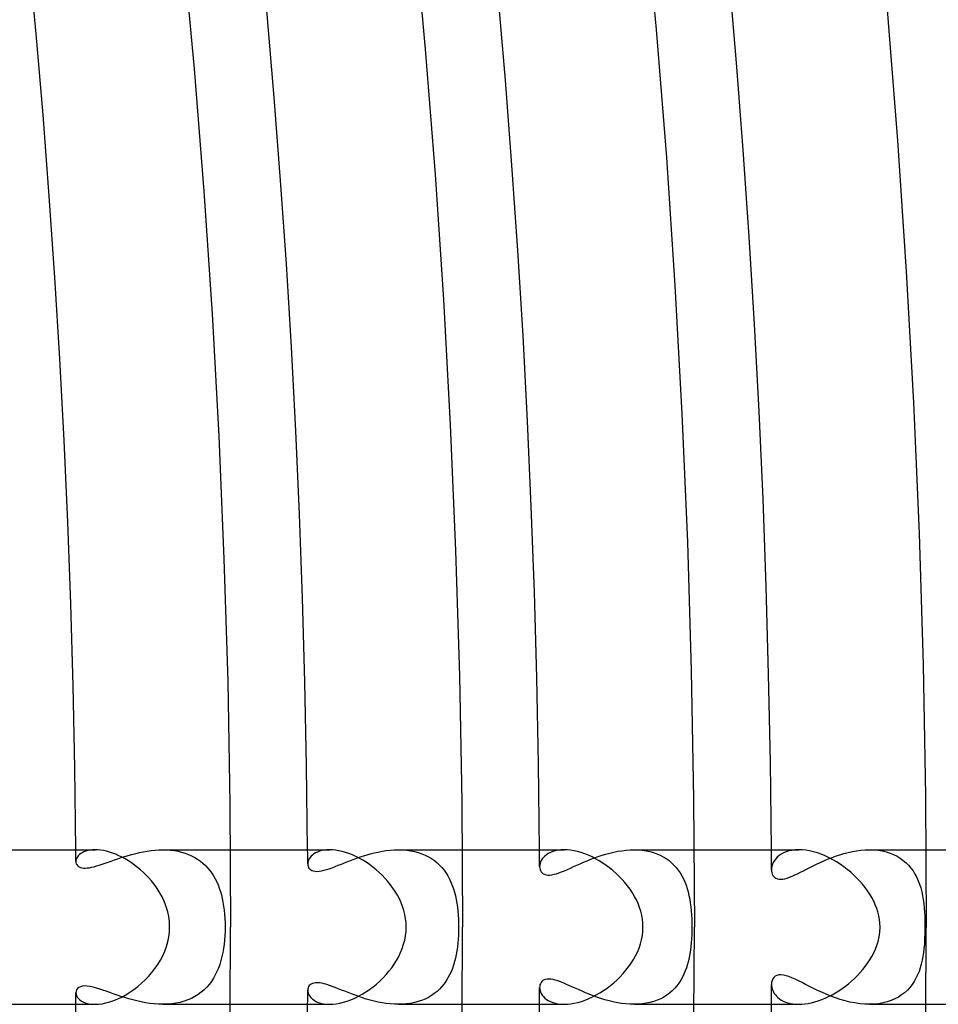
# Model space of a CAD drawing. Header units: millimetres. Extents: x -345 to 345, y -305 to 305.
# Tile 82 of 87: x 257 to 280, y -2 to 23. Entities that reach past the tile are written whole.
import ezdxf

# ---------------------------------------------------------------- set-up
doc = ezdxf.new("R2010")
doc.units = ezdxf.units.MM
doc.layers.add('HIDDEN', color=7, linetype='Continuous')
doc.layers.add('THICK', color=7, linetype='Continuous')

msp = doc.modelspace()

# ---------------------------------------------------------------- linework, layer by layer
at = {"layer": 'HIDDEN'}
for p, q in [((258.017, 1.787), (258.004, 1.757)), ((258.035, 1.818), (258.017, 1.787)), ((258.058, 1.847), (258.035, 1.818)), ((258.086, 1.875), (258.058, 1.847)), ((258.119, 1.901), (258.086, 1.875)), ((258.158, 1.925), (258.119, 1.901)), ((258.201, 1.946), (258.158, 1.925)), ((258.25, 1.965), (258.201, 1.946)), ((258.303, 1.98), (258.25, 1.965)), ((258.362, 1.991), (258.303, 1.98)), ((258.424, 1.998), (258.362, 1.991)), ((258.492, 2), (258.424, 1.998)), ((259.079, 1.767), (259.167, 1.797)), ((259.167, 1.797), (259.258, 1.826)), ((259.258, 1.826), (259.351, 1.854)), ((259.351, 1.854), (259.445, 1.881)), ((259.445, 1.881), (259.542, 1.906)), ((259.542, 1.906), (259.64, 1.929)), ((259.64, 1.929), (259.74, 1.949)), ((259.74, 1.949), (259.84, 1.966)), ((259.84, 1.966), (259.941, 1.981)), ((259.941, 1.981), (260.043, 1.991)), ((260.043, 1.991), (260.145, 1.998)), ((260.145, 1.998), (260.247, 2)), ((260.247, 2), (260.347, 1.998)), ((260.248, 2), (261.992, 2)), ((260.347, 1.998), (260.446, 1.991)), ((260.446, 1.991), (260.543, 1.979)), ((260.543, 1.979), (260.638, 1.962)), ((260.638, 1.962), (260.731, 1.94)), ((260.731, 1.94), (260.82, 1.913)), ((260.82, 1.913), (260.907, 1.882)), ((260.907, 1.882), (260.99, 1.845)), ((260.99, 1.845), (261.069, 1.803)), ((261.069, 1.803), (261.145, 1.757)), ((264.056, 1.802), (264.033, 1.768)), ((264.083, 1.834), (264.056, 1.802)), ((264.116, 1.864), (264.083, 1.834)), ((264.153, 1.893), (264.116, 1.864)), ((264.196, 1.919), (264.153, 1.893)), ((264.244, 1.942), (264.196, 1.919)), ((264.297, 1.962), (264.244, 1.942)), ((264.355, 1.978), (264.297, 1.962)), ((264.419, 1.99), (264.355, 1.978)), ((264.487, 1.997), (264.419, 1.99)), ((264.559, 2), (264.487, 1.997)), ((265.216, 1.766), (265.311, 1.799)), ((265.311, 1.799), (265.408, 1.832)), ((265.408, 1.832), (265.507, 1.863)), ((265.507, 1.863), (265.609, 1.892)), ((265.609, 1.892), (265.712, 1.918)), ((265.712, 1.918), (265.816, 1.942)), ((265.816, 1.942), (265.922, 1.962)), ((265.922, 1.962), (266.027, 1.978)), ((266.027, 1.978), (266.134, 1.99)), ((266.134, 1.99), (266.24, 1.997)), ((266.24, 1.997), (266.346, 2)), ((266.346, 2), (266.453, 1.997)), ((266.346, 2), (267.993, 2)), ((266.453, 1.997), (266.557, 1.989)), ((266.557, 1.989), (266.66, 1.975)), ((266.66, 1.975), (266.76, 1.955)), ((266.76, 1.955), (266.856, 1.929)), ((266.856, 1.929), (266.948, 1.898)), ((266.948, 1.898), (267.036, 1.861)), ((267.036, 1.861), (267.12, 1.819)), ((267.12, 1.819), (267.199, 1.772)), ((270.094, 1.802), (270.063, 1.763)), ((270.13, 1.838), (270.094, 1.802)), ((270.173, 1.873), (270.13, 1.838)), ((270.221, 1.904), (270.173, 1.873)), ((270.275, 1.931), (270.221, 1.904)), ((270.335, 1.955), (270.275, 1.931)), ((270.4, 1.974), (270.335, 1.955)), ((270.472, 1.988), (270.4, 1.974)), ((270.548, 1.997), (270.472, 1.988)), ((270.63, 2), (270.548, 1.997)), ((271.319, 1.754), (271.414, 1.79)), ((271.414, 1.79), (271.512, 1.825)), ((271.512, 1.825), (271.611, 1.858)), ((271.611, 1.858), (271.712, 1.888)), ((271.712, 1.888), (271.815, 1.916)), ((271.815, 1.916), (271.918, 1.94)), ((271.918, 1.94), (272.023, 1.961)), ((272.023, 1.961), (272.127, 1.977)), ((272.127, 1.977), (272.232, 1.99)), ((272.232, 1.99), (272.338, 1.997)), ((272.338, 1.997), (272.442, 2)), ((272.442, 2), (272.546, 1.997)), ((272.442, 2), (273.993, 2)), ((272.546, 1.997), (272.648, 1.989)), ((272.648, 1.989), (272.749, 1.975)), ((272.749, 1.975), (272.846, 1.955)), ((272.846, 1.955), (272.939, 1.929)), ((272.939, 1.929), (273.029, 1.898)), ((273.029, 1.898), (273.114, 1.862)), ((273.114, 1.862), (273.196, 1.82)), ((273.196, 1.82), (273.272, 1.773)), ((276.146, 1.811), (276.105, 1.767)), ((276.193, 1.851), (276.146, 1.811)), ((276.247, 1.888), (276.193, 1.851)), ((276.308, 1.92), (276.247, 1.888)), ((276.375, 1.948), (276.308, 1.92)), ((276.448, 1.97), (276.375, 1.948)), ((276.527, 1.986), (276.448, 1.97)), ((276.612, 1.997), (276.527, 1.986)), ((276.702, 2), (276.612, 1.997)), ((277.45, 1.755), (277.551, 1.795)), ((277.551, 1.795), (277.655, 1.833)), ((277.655, 1.833), (277.762, 1.869)), ((277.762, 1.869), (277.869, 1.901)), ((277.869, 1.901), (277.979, 1.929)), ((277.979, 1.929), (278.089, 1.954)), ((278.089, 1.954), (278.2, 1.973)), ((278.2, 1.973), (278.312, 1.988)), ((278.312, 1.988), (278.424, 1.997)), ((278.424, 1.997), (278.534, 2)), ((278.534, 2), (278.646, 1.997)), ((278.535, 2), (279.993, 2)), ((278.646, 1.997), (278.756, 1.987)), ((278.756, 1.987), (278.863, 1.97)), ((278.863, 1.97), (278.966, 1.946)), ((278.966, 1.946), (279.064, 1.915)), ((279.064, 1.915), (279.158, 1.877)), ((279.158, 1.877), (279.247, 1.833)), ((279.247, 1.833), (279.33, 1.783)), ((257.997, 1.726), (257.994, 1.696)), ((257.994, 1.696), (257.997, 1.668)), ((258.004, 1.757), (257.997, 1.726)), ((257.997, 1.668), (258.004, 1.641)), ((258.004, 1.641), (258.017, 1.616)), ((258.017, 1.616), (258.034, 1.593)), ((258.034, 1.593), (258.056, 1.573)), ((258.056, 1.573), (258.082, 1.556)), ((258.082, 1.556), (258.114, 1.543)), ((258.114, 1.543), (258.15, 1.533)), ((258.15, 1.533), (258.192, 1.528)), ((258.289, 1.529), (258.343, 1.536)), ((258.343, 1.536), (258.402, 1.548)), ((258.402, 1.548), (258.465, 1.563)), ((258.465, 1.563), (258.531, 1.581)), ((258.531, 1.581), (258.601, 1.602)), ((258.601, 1.602), (258.674, 1.626)), ((258.674, 1.626), (258.75, 1.652)), ((258.75, 1.652), (258.828, 1.68)), ((258.828, 1.68), (258.909, 1.708)), ((258.909, 1.708), (258.993, 1.738)), ((258.993, 1.738), (259.079, 1.767)), ((261.145, 1.757), (261.216, 1.707)), ((261.216, 1.707), (261.282, 1.653)), ((261.282, 1.653), (261.345, 1.594)), ((261.345, 1.594), (261.404, 1.532)), ((261.404, 1.532), (261.458, 1.467)), ((263.997, 1.667), (263.995, 1.634)), ((263.995, 1.634), (263.997, 1.605)), ((264.004, 1.701), (263.997, 1.667)), ((263.997, 1.605), (264.003, 1.578)), ((264.003, 1.578), (264.013, 1.552)), ((264.016, 1.735), (264.004, 1.701)), ((264.013, 1.552), (264.027, 1.528)), ((264.033, 1.768), (264.016, 1.735)), ((264.553, 1.511), (264.627, 1.537)), ((264.627, 1.537), (264.704, 1.567)), ((264.704, 1.567), (264.784, 1.598)), ((264.784, 1.598), (264.865, 1.63)), ((264.865, 1.63), (264.948, 1.663)), ((264.948, 1.663), (265.035, 1.697)), ((265.035, 1.697), (265.124, 1.732)), ((265.124, 1.732), (265.216, 1.766)), ((267.199, 1.772), (267.273, 1.72)), ((267.273, 1.72), (267.342, 1.664)), ((267.342, 1.664), (267.407, 1.603)), ((267.407, 1.603), (267.467, 1.539)), ((267.467, 1.539), (267.522, 1.47)), ((269.998, 1.603), (269.995, 1.564)), ((269.995, 1.564), (269.998, 1.527)), ((270.006, 1.643), (269.998, 1.603)), ((270.019, 1.683), (270.006, 1.643)), ((270.038, 1.724), (270.019, 1.683)), ((270.063, 1.763), (270.038, 1.724)), ((270.794, 1.527), (270.875, 1.564)), ((270.875, 1.564), (270.959, 1.602)), ((270.959, 1.602), (271.045, 1.64)), ((271.045, 1.64), (271.134, 1.678)), ((271.134, 1.678), (271.225, 1.716)), ((271.225, 1.716), (271.319, 1.754)), ((273.272, 1.773), (273.344, 1.722)), ((273.344, 1.722), (273.411, 1.666)), ((273.411, 1.666), (273.473, 1.606)), ((273.473, 1.606), (273.53, 1.542)), ((273.53, 1.542), (273.584, 1.474)), ((275.999, 1.531), (275.996, 1.485)), ((276.007, 1.579), (275.999, 1.531)), ((276.022, 1.627), (276.007, 1.579)), ((276.043, 1.675), (276.022, 1.627)), ((276.071, 1.722), (276.043, 1.675)), ((276.105, 1.767), (276.071, 1.722)), ((276.906, 1.5), (276.989, 1.542)), ((276.989, 1.542), (277.075, 1.585)), ((277.075, 1.585), (277.164, 1.628)), ((277.164, 1.628), (277.256, 1.671)), ((277.256, 1.671), (277.352, 1.714)), ((277.352, 1.714), (277.45, 1.755)), ((279.33, 1.783), (279.407, 1.727)), ((279.407, 1.727), (279.479, 1.666)), ((279.479, 1.666), (279.545, 1.599)), ((279.545, 1.599), (279.605, 1.528)), ((258.192, 1.528), (258.238, 1.526)), ((258.238, 1.526), (258.289, 1.529)), ((261.458, 1.467), (261.509, 1.398)), ((261.509, 1.398), (261.556, 1.325)), ((261.556, 1.325), (261.599, 1.25)), ((264.027, 1.528), (264.046, 1.504)), ((264.046, 1.504), (264.071, 1.484)), ((264.071, 1.484), (264.102, 1.466)), ((264.102, 1.466), (264.139, 1.453)), ((264.139, 1.453), (264.183, 1.444)), ((264.183, 1.444), (264.233, 1.442)), ((264.233, 1.442), (264.288, 1.445)), ((264.288, 1.445), (264.348, 1.454)), ((264.348, 1.454), (264.412, 1.469)), ((264.412, 1.469), (264.481, 1.488)), ((264.481, 1.488), (264.553, 1.511)), ((267.522, 1.47), (267.573, 1.398)), ((267.573, 1.398), (267.62, 1.323)), ((267.62, 1.323), (267.662, 1.244)), ((269.998, 1.527), (270.006, 1.493)), ((270.006, 1.493), (270.019, 1.46)), ((270.019, 1.46), (270.036, 1.43)), ((270.036, 1.43), (270.06, 1.404)), ((270.06, 1.404), (270.088, 1.382)), ((270.088, 1.382), (270.122, 1.365)), ((270.122, 1.365), (270.161, 1.353)), ((270.161, 1.353), (270.206, 1.347)), ((270.206, 1.347), (270.255, 1.347)), ((270.255, 1.347), (270.309, 1.353)), ((270.309, 1.353), (270.368, 1.365)), ((270.368, 1.365), (270.43, 1.382)), ((270.43, 1.382), (270.496, 1.404)), ((270.496, 1.404), (270.566, 1.43)), ((270.566, 1.43), (270.639, 1.459)), ((270.639, 1.459), (270.715, 1.492)), ((270.715, 1.492), (270.794, 1.527)), ((273.584, 1.474), (273.632, 1.402)), ((273.632, 1.402), (273.677, 1.327)), ((273.677, 1.327), (273.717, 1.249)), ((275.996, 1.485), (275.999, 1.445)), ((275.999, 1.445), (276.006, 1.406)), ((276.006, 1.406), (276.018, 1.37)), ((276.018, 1.37), (276.034, 1.337)), ((276.034, 1.337), (276.056, 1.308)), ((276.056, 1.308), (276.082, 1.283)), ((276.082, 1.283), (276.113, 1.262)), ((276.401, 1.267), (276.464, 1.289)), ((276.464, 1.289), (276.531, 1.316)), ((276.531, 1.316), (276.6, 1.348)), ((276.6, 1.348), (276.673, 1.382)), ((276.673, 1.382), (276.748, 1.42)), ((276.748, 1.42), (276.826, 1.459)), ((276.826, 1.459), (276.906, 1.5)), ((279.605, 1.528), (279.66, 1.452)), ((279.66, 1.452), (279.709, 1.372)), ((279.709, 1.372), (279.754, 1.287)), ((279.754, 1.287), (279.793, 1.199)), ((261.599, 1.25), (261.638, 1.172)), ((261.638, 1.172), (261.673, 1.09)), ((261.673, 1.09), (261.705, 1.007)), ((267.662, 1.244), (267.7, 1.162)), ((267.7, 1.162), (267.735, 1.078)), ((267.735, 1.078), (267.765, 0.991)), ((273.717, 1.249), (273.753, 1.168)), ((273.753, 1.168), (273.786, 1.084)), ((273.786, 1.084), (273.814, 0.998)), ((276.113, 1.262), (276.149, 1.247)), ((276.149, 1.247), (276.19, 1.238)), ((276.19, 1.238), (276.236, 1.236)), ((276.236, 1.236), (276.287, 1.24)), ((276.287, 1.24), (276.342, 1.25)), ((276.342, 1.25), (276.401, 1.267)), ((279.793, 1.199), (279.828, 1.107)), ((279.828, 1.107), (279.857, 1.012)), ((261.705, 1.007), (261.733, 0.92)), ((261.733, 0.92), (261.759, 0.832)), ((261.759, 0.832), (261.781, 0.739)), ((267.765, 0.991), (267.792, 0.901)), ((267.792, 0.901), (267.816, 0.809)), ((267.816, 0.809), (267.836, 0.714)), ((273.814, 0.998), (273.839, 0.908)), ((273.839, 0.908), (273.861, 0.816)), ((273.861, 0.816), (273.88, 0.722)), ((279.857, 1.012), (279.883, 0.914)), ((279.883, 0.914), (279.904, 0.813)), ((279.904, 0.813), (279.922, 0.71)), ((261.781, 0.739), (261.8, 0.643)), ((261.8, 0.643), (261.817, 0.543)), ((261.817, 0.543), (261.831, 0.44)), ((267.836, 0.714), (267.853, 0.617)), ((267.853, 0.617), (267.868, 0.517)), ((267.868, 0.517), (267.879, 0.416)), ((273.88, 0.722), (273.896, 0.624)), ((273.896, 0.624), (273.909, 0.524)), ((273.909, 0.524), (273.919, 0.422)), ((279.922, 0.71), (279.936, 0.604)), ((279.936, 0.604), (279.948, 0.496)), ((261.831, 0.44), (261.842, 0.333)), ((261.842, 0.333), (261.849, 0.223)), ((267.879, 0.416), (267.888, 0.312)), ((267.888, 0.312), (267.894, 0.208)), ((273.919, 0.422), (273.927, 0.317)), ((273.927, 0.317), (273.932, 0.212)), ((279.948, 0.496), (279.956, 0.386)), ((279.956, 0.386), (279.962, 0.281)), ((279.962, 0.281), (279.966, 0.181)), ((261.849, 0.223), (261.854, 0.112)), ((261.854, 0.112), (261.855, 0)), ((261.855, 0), (261.854, -0.113)), ((267.894, 0.208), (267.898, 0.104)), ((267.898, 0.104), (267.899, 0)), ((267.899, 0), (267.898, -0.105)), ((273.932, 0.212), (273.936, 0.106)), ((273.936, 0.106), (273.937, 0)), ((273.937, 0), (273.936, -0.102)), ((279.966, 0.181), (279.967, 0.088)), ((279.968, 0), (279.966, -0.164)), ((279.967, 0.088), (279.968, 0)), ((261.849, -0.225), (261.841, -0.336)), ((261.854, -0.113), (261.849, -0.225)), ((267.894, -0.209), (267.888, -0.314)), ((267.898, -0.105), (267.894, -0.209)), ((273.933, -0.204), (273.928, -0.306)), ((273.936, -0.102), (273.933, -0.204)), ((279.966, -0.164), (279.96, -0.312)), ((261.83, -0.447), (261.815, -0.556)), ((261.841, -0.336), (261.83, -0.447)), ((267.879, -0.417), (267.868, -0.517)), ((267.888, -0.314), (267.879, -0.417)), ((273.911, -0.505), (273.899, -0.602)), ((273.92, -0.407), (273.911, -0.505)), ((273.928, -0.306), (273.92, -0.407)), ((279.952, -0.444), (279.941, -0.559)), ((279.96, -0.312), (279.952, -0.444)), ((261.797, -0.662), (261.775, -0.766)), ((261.815, -0.556), (261.797, -0.662)), ((267.837, -0.712), (267.817, -0.805)), ((267.853, -0.616), (267.837, -0.712)), ((267.868, -0.517), (267.853, -0.616)), ((273.884, -0.696), (273.867, -0.787)), ((273.899, -0.602), (273.884, -0.696)), ((279.914, -0.762), (279.895, -0.861)), ((279.929, -0.661), (279.914, -0.762)), ((279.941, -0.559), (279.929, -0.661)), ((261.719, -0.966), (261.685, -1.061)), ((261.749, -0.868), (261.719, -0.966)), ((261.775, -0.766), (261.749, -0.868)), ((267.767, -0.986), (267.737, -1.073)), ((267.793, -0.896), (267.767, -0.986)), ((267.817, -0.805), (267.793, -0.896)), ((273.824, -0.965), (273.797, -1.052)), ((273.847, -0.877), (273.824, -0.965)), ((273.867, -0.787), (273.847, -0.877)), ((279.872, -0.958), (279.845, -1.054)), ((279.895, -0.861), (279.872, -0.958)), ((261.603, -1.241), (261.555, -1.326)), ((261.646, -1.152), (261.603, -1.241)), ((261.685, -1.061), (261.646, -1.152)), ((267.664, -1.24), (267.622, -1.319)), ((267.703, -1.158), (267.664, -1.24)), ((267.737, -1.073), (267.703, -1.158)), ((273.732, -1.218), (273.693, -1.298)), ((273.766, -1.136), (273.732, -1.218)), ((273.797, -1.052), (273.766, -1.136)), ((276.093, -1.274), (276.059, -1.305)), ((276.135, -1.252), (276.093, -1.274)), ((276.184, -1.239), (276.135, -1.252)), ((276.241, -1.236), (276.184, -1.239)), ((276.304, -1.243), (276.241, -1.236)), ((276.373, -1.259), (276.304, -1.243)), ((276.448, -1.283), (276.373, -1.259)), ((279.777, -1.237), (279.735, -1.324)), ((279.814, -1.147), (279.777, -1.237)), ((279.845, -1.054), (279.814, -1.147)), ((258.221, -1.526), (258.162, -1.531)), ((258.29, -1.529), (258.221, -1.526)), ((258.365, -1.54), (258.29, -1.529)), ((261.445, -1.484), (261.382, -1.557)), ((261.503, -1.407), (261.445, -1.484)), ((261.555, -1.326), (261.503, -1.407)), ((264.035, -1.517), (264.018, -1.543)), ((264.058, -1.494), (264.035, -1.517)), ((264.086, -1.475), (264.058, -1.494)), ((264.119, -1.459), (264.086, -1.475)), ((264.157, -1.449), (264.119, -1.459)), ((264.2, -1.443), (264.157, -1.449)), ((264.249, -1.442), (264.2, -1.443)), ((264.302, -1.447), (264.249, -1.442)), ((264.359, -1.456), (264.302, -1.447)), ((264.421, -1.471), (264.359, -1.456)), ((264.486, -1.489), (264.421, -1.471)), ((264.556, -1.512), (264.486, -1.489)), ((264.629, -1.538), (264.556, -1.512)), ((267.523, -1.469), (267.467, -1.538)), ((267.575, -1.396), (267.523, -1.469)), ((267.622, -1.319), (267.575, -1.396)), ((270.005, -1.497), (269.998, -1.53)), ((270.016, -1.466), (270.005, -1.497)), ((270.032, -1.437), (270.016, -1.466)), ((270.053, -1.411), (270.032, -1.437)), ((270.079, -1.388), (270.053, -1.411)), ((270.111, -1.37), (270.079, -1.388)), ((270.147, -1.356), (270.111, -1.37)), ((270.189, -1.348), (270.147, -1.356)), ((270.236, -1.346), (270.189, -1.348)), ((270.287, -1.35), (270.236, -1.346)), ((270.343, -1.359), (270.287, -1.35)), ((270.402, -1.374), (270.343, -1.359)), ((270.465, -1.393), (270.402, -1.374)), ((270.532, -1.417), (270.465, -1.393)), ((270.602, -1.444), (270.532, -1.417)), ((270.675, -1.475), (270.602, -1.444)), ((270.752, -1.509), (270.675, -1.475)), ((270.833, -1.545), (270.752, -1.509)), ((273.549, -1.52), (273.491, -1.586)), ((273.601, -1.449), (273.549, -1.52)), ((273.65, -1.375), (273.601, -1.449)), ((273.693, -1.298), (273.65, -1.375)), ((276, -1.433), (275.996, -1.485)), ((275.996, -1.485), (275.998, -1.523)), ((275.998, -1.523), (276.004, -1.562)), ((276.012, -1.385), (276, -1.433)), ((276.032, -1.342), (276.012, -1.385)), ((276.059, -1.305), (276.032, -1.342)), ((276.527, -1.315), (276.448, -1.283)), ((276.61, -1.352), (276.527, -1.315)), ((276.697, -1.394), (276.61, -1.352)), ((276.787, -1.439), (276.697, -1.394)), ((276.88, -1.487), (276.787, -1.439)), ((276.978, -1.536), (276.88, -1.487)), ((279.635, -1.487), (279.577, -1.563)), ((279.688, -1.408), (279.635, -1.487)), ((279.735, -1.324), (279.688, -1.408)), ((257.999, -1.658), (257.994, -1.696)), ((257.994, -1.696), (257.998, -1.734)), ((257.998, -1.734), (258.011, -1.773)), ((258.013, -1.622), (257.999, -1.658)), ((258.011, -1.773), (258.031, -1.812)), ((258.036, -1.591), (258.013, -1.622)), ((258.069, -1.564), (258.036, -1.591)), ((258.111, -1.544), (258.069, -1.564)), ((258.162, -1.531), (258.111, -1.544)), ((258.445, -1.557), (258.365, -1.54)), ((258.527, -1.58), (258.445, -1.557)), ((258.611, -1.605), (258.527, -1.58)), ((258.696, -1.634), (258.611, -1.605)), ((258.781, -1.663), (258.696, -1.634)), ((258.871, -1.695), (258.781, -1.663)), ((258.963, -1.727), (258.871, -1.695)), ((259.059, -1.76), (258.963, -1.727)), ((259.157, -1.794), (259.059, -1.76)), ((261.161, -1.747), (261.077, -1.799)), ((261.239, -1.688), (261.161, -1.747)), ((261.313, -1.625), (261.239, -1.688)), ((261.382, -1.557), (261.313, -1.625)), ((263.998, -1.602), (263.995, -1.634)), ((263.995, -1.634), (263.998, -1.672)), ((264.005, -1.572), (263.998, -1.602)), ((263.998, -1.672), (264.008, -1.711)), ((264.018, -1.543), (264.005, -1.572)), ((264.008, -1.711), (264.024, -1.751)), ((264.024, -1.751), (264.047, -1.789)), ((264.705, -1.567), (264.629, -1.538)), ((264.784, -1.598), (264.705, -1.567)), ((264.866, -1.63), (264.784, -1.598)), ((264.951, -1.664), (264.866, -1.63)), ((265.038, -1.698), (264.951, -1.664)), ((265.127, -1.733), (265.038, -1.698)), ((265.219, -1.767), (265.127, -1.733)), ((265.314, -1.8), (265.219, -1.767)), ((267.195, -1.774), (267.116, -1.821)), ((267.27, -1.722), (267.195, -1.774)), ((267.341, -1.665), (267.27, -1.722)), ((267.406, -1.604), (267.341, -1.665)), ((267.467, -1.538), (267.406, -1.604)), ((269.998, -1.53), (269.995, -1.564)), ((269.995, -1.564), (269.998, -1.603)), ((269.998, -1.603), (270.006, -1.643)), ((270.006, -1.643), (270.019, -1.683)), ((270.019, -1.683), (270.038, -1.723)), ((270.038, -1.723), (270.062, -1.763)), ((270.062, -1.763), (270.093, -1.801)), ((270.916, -1.582), (270.833, -1.545)), ((271.003, -1.621), (270.916, -1.582)), ((271.093, -1.661), (271.003, -1.621)), ((271.186, -1.7), (271.093, -1.661)), ((271.282, -1.739), (271.186, -1.7)), ((271.38, -1.778), (271.282, -1.739)), ((271.48, -1.814), (271.38, -1.778)), ((273.289, -1.761), (273.212, -1.811)), ((273.361, -1.708), (273.289, -1.761)), ((273.429, -1.649), (273.361, -1.708)), ((273.491, -1.586), (273.429, -1.649)), ((276.004, -1.562), (276.013, -1.601)), ((276.013, -1.601), (276.028, -1.64)), ((276.028, -1.64), (276.046, -1.68)), ((276.046, -1.68), (276.069, -1.718)), ((276.069, -1.718), (276.096, -1.756)), ((276.096, -1.756), (276.127, -1.792)), ((277.08, -1.587), (276.978, -1.536)), ((277.187, -1.639), (277.08, -1.587)), ((277.297, -1.69), (277.187, -1.639)), ((277.412, -1.74), (277.297, -1.69)), ((277.531, -1.788), (277.412, -1.74)), ((279.364, -1.759), (279.281, -1.814)), ((279.441, -1.699), (279.364, -1.759)), ((279.512, -1.633), (279.441, -1.699)), ((279.577, -1.563), (279.512, -1.633)), ((258.031, -1.812), (258.06, -1.849)), ((258.06, -1.849), (258.097, -1.884)), ((258.097, -1.884), (258.143, -1.916)), ((258.143, -1.916), (258.196, -1.944)), ((258.196, -1.944), (258.258, -1.967)), ((258.258, -1.967), (258.328, -1.985)), ((258.328, -1.985), (258.406, -1.996)), ((258.406, -1.996), (258.492, -2)), ((259.259, -1.826), (259.157, -1.794)), ((259.362, -1.857), (259.259, -1.826)), ((259.468, -1.887), (259.362, -1.857)), ((259.576, -1.914), (259.468, -1.887)), ((259.685, -1.938), (259.576, -1.914)), ((259.796, -1.959), (259.685, -1.938)), ((259.908, -1.976), (259.796, -1.959)), ((260.021, -1.989), (259.908, -1.976)), ((260.135, -1.997), (260.021, -1.989)), ((260.248, -2), (260.135, -1.997)), ((260.361, -1.997), (260.248, -2)), ((260.248, -2), (261.992, -2)), ((260.474, -1.988), (260.361, -1.997)), ((260.584, -1.972), (260.474, -1.988)), ((260.69, -1.951), (260.584, -1.972)), ((260.793, -1.922), (260.69, -1.951)), ((260.893, -1.887), (260.793, -1.922)), ((260.987, -1.846), (260.893, -1.887)), ((261.077, -1.799), (260.987, -1.846)), ((264.047, -1.789), (264.077, -1.827)), ((264.077, -1.827), (264.114, -1.863)), ((264.114, -1.863), (264.157, -1.896)), ((264.157, -1.896), (264.208, -1.925)), ((264.208, -1.925), (264.266, -1.951)), ((264.266, -1.951), (264.329, -1.971)), ((264.329, -1.971), (264.4, -1.987)), ((264.4, -1.987), (264.477, -1.997)), ((264.477, -1.997), (264.56, -2)), ((265.41, -1.833), (265.314, -1.8)), ((265.509, -1.864), (265.41, -1.833)), ((265.61, -1.892), (265.509, -1.864)), ((265.712, -1.918), (265.61, -1.892)), ((265.816, -1.942), (265.712, -1.918)), ((265.921, -1.962), (265.816, -1.942)), ((266.026, -1.978), (265.921, -1.962)), ((266.132, -1.99), (266.026, -1.978)), ((266.239, -1.997), (266.132, -1.99)), ((266.345, -2), (266.239, -1.997)), ((266.45, -1.997), (266.345, -2)), ((266.346, -2), (267.993, -2)), ((266.554, -1.989), (266.45, -1.997)), ((266.655, -1.976), (266.554, -1.989)), ((266.755, -1.956), (266.655, -1.976)), ((266.851, -1.931), (266.755, -1.956)), ((266.943, -1.9), (266.851, -1.931)), ((267.031, -1.863), (266.943, -1.9)), ((267.116, -1.821), (267.031, -1.863)), ((270.093, -1.801), (270.129, -1.838)), ((270.129, -1.838), (270.172, -1.872)), ((270.172, -1.872), (270.22, -1.903)), ((270.22, -1.903), (270.274, -1.931)), ((270.274, -1.931), (270.334, -1.955)), ((270.334, -1.955), (270.4, -1.974)), ((270.4, -1.974), (270.471, -1.988)), ((270.471, -1.988), (270.548, -1.997)), ((270.548, -1.997), (270.63, -2)), ((271.583, -1.849), (271.48, -1.814)), ((271.687, -1.881), (271.583, -1.849)), ((271.793, -1.91), (271.687, -1.881)), ((271.9, -1.936), (271.793, -1.91)), ((272.008, -1.958), (271.9, -1.936)), ((272.116, -1.976), (272.008, -1.958)), ((272.225, -1.989), (272.116, -1.976)), ((272.334, -1.997), (272.225, -1.989)), ((272.442, -2), (272.334, -1.997)), ((272.549, -1.997), (272.442, -2)), ((272.442, -2), (273.993, -2)), ((272.654, -1.988), (272.549, -1.997)), ((272.756, -1.973), (272.654, -1.988)), ((272.856, -1.952), (272.756, -1.973)), ((272.951, -1.926), (272.856, -1.952)), ((273.042, -1.893), (272.951, -1.926)), ((273.129, -1.855), (273.042, -1.893)), ((273.212, -1.811), (273.129, -1.855)), ((276.127, -1.792), (276.164, -1.827)), ((276.164, -1.827), (276.205, -1.86)), ((276.205, -1.86), (276.251, -1.89)), ((276.251, -1.89), (276.302, -1.917)), ((276.302, -1.917), (276.357, -1.941)), ((276.357, -1.941), (276.417, -1.961)), ((276.417, -1.961), (276.481, -1.978)), ((276.481, -1.978), (276.551, -1.99)), ((276.551, -1.99), (276.624, -1.997)), ((276.624, -1.997), (276.702, -2)), ((277.653, -1.833), (277.531, -1.788)), ((277.776, -1.873), (277.653, -1.833)), ((277.901, -1.91), (277.776, -1.873)), ((278.028, -1.941), (277.901, -1.91)), ((278.156, -1.966), (278.028, -1.941)), ((278.284, -1.985), (278.156, -1.966)), ((278.411, -1.996), (278.284, -1.985)), ((278.536, -2), (278.411, -1.996)), ((278.535, -2), (279.993, -2)), ((278.656, -1.996), (278.536, -2)), ((278.773, -1.984), (278.656, -1.996)), ((278.886, -1.965), (278.773, -1.984)), ((278.993, -1.938), (278.886, -1.965)), ((279.095, -1.903), (278.993, -1.938)), ((279.191, -1.862), (279.095, -1.903)), ((279.281, -1.814), (279.191, -1.862))]:
    msp.add_line(p, q, dxfattribs=at)
for radius, start, end in [(258, 0.37661, 0.44416), (264, 0.3546, 0.43407), (270, 0.33186, 0.42439), (276, 0.30819, 0.41517), (276, 359.58483, 359.69181), (258, 359.55584, 359.62339), (264, 359.56593, 359.6454), (270, 359.57561, 359.66814)]:
    msp.add_arc((0, 0), radius, start, end, dxfattribs=at)
at = {"layer": 'THICK'}
for p, q in [((272.711, 26.547), (273.013, 23.237)), ((266.739, 25.965), (267.035, 22.728)), ((260.767, 25.384), (261.056, 22.219)), ((278.991, 23.746), (279.259, 20.36)), ((273.013, 23.237), (273.275, 19.924)), ((267.035, 22.728), (267.291, 19.487)), ((261.056, 22.219), (261.306, 19.051)), ((279.259, 20.36), (279.485, 16.971)), ((273.275, 19.924), (273.496, 16.608)), ((267.291, 19.487), (267.507, 16.244)), ((261.306, 19.051), (261.518, 15.88)), ((279.485, 16.971), (279.671, 13.58)), ((273.496, 16.608), (273.678, 13.289)), ((267.507, 16.244), (267.685, 12.998)), ((261.518, 15.88), (261.692, 12.707)), ((279.671, 13.58), (279.815, 10.187)), ((273.678, 13.289), (273.819, 9.968)), ((267.685, 12.998), (267.823, 9.75)), ((261.692, 12.707), (261.827, 9.532)), ((273.819, 9.968), (273.919, 6.646)), ((279.815, 10.187), (279.918, 6.792)), ((267.823, 9.75), (267.921, 6.501)), ((261.827, 9.532), (261.923, 6.355)), ((273.919, 6.646), (273.98, 3.323)), ((279.918, 6.792), (279.979, 3.396)), ((267.921, 6.501), (267.98, 3.251)), ((261.923, 6.355), (261.981, 3.178)), ((273.98, 3.323), (274, 0)), ((279.979, 3.396), (280, 0)), ((261.981, 3.178), (262, 0)), ((267.98, 3.251), (268, 0)), ((255.992, 2), (258.492, 2)), ((258.56, 1.998), (258.492, 2)), ((258.632, 1.991), (258.56, 1.998)), ((258.706, 1.979), (258.632, 1.991)), ((258.783, 1.963), (258.706, 1.979)), ((258.862, 1.941), (258.783, 1.963)), ((258.944, 1.915), (258.862, 1.941)), ((259.025, 1.884), (258.944, 1.915)), ((259.108, 1.848), (259.025, 1.884)), ((259.19, 1.808), (259.108, 1.848)), ((259.273, 1.763), (259.19, 1.808)), ((261.992, 2), (264.56, 2)), ((264.635, 1.997), (264.559, 2)), ((264.714, 1.99), (264.635, 1.997)), ((264.797, 1.976), (264.714, 1.99)), ((264.882, 1.957), (264.797, 1.976)), ((264.97, 1.933), (264.882, 1.957)), ((265.059, 1.903), (264.97, 1.933)), ((265.149, 1.868), (265.059, 1.903)), ((265.239, 1.827), (265.149, 1.868)), ((265.329, 1.781), (265.239, 1.827)), ((267.993, 2), (270.63, 2)), ((270.712, 1.997), (270.63, 2)), ((270.798, 1.989), (270.712, 1.997)), ((270.886, 1.974), (270.798, 1.989)), ((270.977, 1.954), (270.886, 1.974)), ((271.07, 1.927), (270.977, 1.954)), ((271.164, 1.895), (271.07, 1.927)), ((271.258, 1.858), (271.164, 1.895)), ((271.352, 1.815), (271.258, 1.858)), ((271.446, 1.767), (271.352, 1.815)), ((273.993, 2), (276.702, 2)), ((276.793, 1.997), (276.702, 2)), ((276.887, 1.987), (276.793, 1.997)), ((276.984, 1.97), (276.887, 1.987)), ((277.083, 1.948), (276.984, 1.97)), ((277.183, 1.918), (277.083, 1.948)), ((277.284, 1.883), (277.183, 1.918)), ((277.385, 1.842), (277.284, 1.883)), ((277.485, 1.795), (277.385, 1.842)), ((277.583, 1.744), (277.485, 1.795)), ((279.993, 2), (282.777, 2)), ((259.355, 1.714), (259.273, 1.763)), ((259.436, 1.661), (259.355, 1.714)), ((259.515, 1.605), (259.436, 1.661)), ((259.593, 1.545), (259.515, 1.605)), ((259.669, 1.481), (259.593, 1.545)), ((265.418, 1.731), (265.329, 1.781)), ((265.507, 1.676), (265.418, 1.731)), ((265.594, 1.616), (265.507, 1.676)), ((265.68, 1.552), (265.594, 1.616)), ((265.763, 1.485), (265.68, 1.552)), ((271.539, 1.715), (271.446, 1.767)), ((271.63, 1.657), (271.539, 1.715)), ((271.72, 1.596), (271.63, 1.657)), ((271.808, 1.53), (271.72, 1.596)), ((271.893, 1.461), (271.808, 1.53)), ((277.681, 1.687), (277.583, 1.744)), ((277.776, 1.626), (277.681, 1.687)), ((277.869, 1.561), (277.776, 1.626)), ((277.959, 1.492), (277.869, 1.561)), ((259.743, 1.414), (259.669, 1.481)), ((259.814, 1.344), (259.743, 1.414)), ((259.882, 1.272), (259.814, 1.344)), ((265.844, 1.414), (265.763, 1.485)), ((265.922, 1.339), (265.844, 1.414)), ((265.997, 1.261), (265.922, 1.339)), ((271.976, 1.388), (271.893, 1.461)), ((272.055, 1.312), (271.976, 1.388)), ((272.131, 1.232), (272.055, 1.312)), ((278.046, 1.421), (277.959, 1.492)), ((278.129, 1.346), (278.046, 1.421)), ((278.208, 1.269), (278.129, 1.346)), ((259.948, 1.196), (259.882, 1.272)), ((260.011, 1.118), (259.948, 1.196)), ((260.07, 1.037), (260.011, 1.118)), ((260.125, 0.954), (260.07, 1.037)), ((266.068, 1.179), (265.997, 1.261)), ((266.136, 1.095), (266.068, 1.179)), ((266.201, 1.007), (266.136, 1.095)), ((272.203, 1.15), (272.131, 1.232)), ((272.272, 1.065), (272.203, 1.15)), ((272.336, 0.977), (272.272, 1.065)), ((278.283, 1.189), (278.208, 1.269)), ((278.354, 1.107), (278.283, 1.189)), ((278.421, 1.023), (278.354, 1.107)), ((278.483, 0.937), (278.421, 1.023)), ((260.177, 0.868), (260.125, 0.954)), ((260.224, 0.781), (260.177, 0.868)), ((260.267, 0.691), (260.224, 0.781)), ((266.261, 0.917), (266.201, 1.007)), ((266.316, 0.824), (266.261, 0.917)), ((266.366, 0.728), (266.316, 0.824)), ((272.396, 0.887), (272.336, 0.977)), ((272.45, 0.795), (272.396, 0.887)), ((272.5, 0.701), (272.45, 0.795)), ((278.541, 0.85), (278.483, 0.937)), ((278.594, 0.761), (278.541, 0.85)), ((260.306, 0.599), (260.267, 0.691)), ((260.341, 0.501), (260.306, 0.599)), ((266.411, 0.63), (266.366, 0.728)), ((266.45, 0.529), (266.411, 0.63)), ((266.483, 0.426), (266.45, 0.529)), ((272.543, 0.606), (272.5, 0.701)), ((272.581, 0.508), (272.543, 0.606)), ((278.641, 0.67), (278.594, 0.761)), ((278.683, 0.578), (278.641, 0.67)), ((278.72, 0.484), (278.683, 0.578)), ((260.372, 0.392), (260.341, 0.501)), ((260.398, 0.271), (260.372, 0.392)), ((260.415, 0.141), (260.398, 0.271)), ((266.509, 0.322), (266.483, 0.426)), ((266.528, 0.216), (266.509, 0.322)), ((272.613, 0.41), (272.581, 0.508)), ((272.638, 0.309), (272.613, 0.41)), ((272.656, 0.208), (272.638, 0.309)), ((278.75, 0.39), (278.72, 0.484)), ((278.774, 0.294), (278.75, 0.39)), ((278.791, 0.197), (278.774, 0.294)), ((260.421, 0), (260.415, 0.141)), ((260.416, -0.129), (260.421, 0)), ((266.539, 0.109), (266.528, 0.216)), ((266.543, 0), (266.539, 0.109)), ((266.539, -0.114), (266.543, 0)), ((272.667, 0.104), (272.656, 0.208)), ((272.671, 0), (272.667, 0.104)), ((272.667, -0.111), (272.671, 0)), ((278.802, 0.099), (278.791, 0.197)), ((278.799, -0.131), (278.806, 0)), ((278.806, 0), (278.802, 0.099)), ((260.4, -0.256), (260.416, -0.129)), ((266.506, -0.337), (266.526, -0.226)), ((266.526, -0.226), (266.539, -0.114)), ((272.633, -0.331), (272.654, -0.222)), ((272.654, -0.222), (272.667, -0.111)), ((278.756, -0.37), (278.782, -0.255)), ((278.782, -0.255), (278.799, -0.131)), ((260.295, -0.627), (260.339, -0.505)), ((260.339, -0.505), (260.374, -0.382)), ((260.374, -0.382), (260.4, -0.256)), ((266.441, -0.554), (266.477, -0.446)), ((266.477, -0.446), (266.506, -0.337)), ((272.568, -0.543), (272.604, -0.438)), ((272.604, -0.438), (272.633, -0.331)), ((278.685, -0.574), (278.723, -0.476)), ((278.723, -0.476), (278.756, -0.37)), ((260.182, -0.859), (260.242, -0.745)), ((260.242, -0.745), (260.295, -0.627)), ((266.294, -0.862), (266.349, -0.762)), ((266.349, -0.762), (266.398, -0.659)), ((266.398, -0.659), (266.441, -0.554)), ((272.423, -0.843), (272.477, -0.746)), ((272.477, -0.746), (272.526, -0.646)), ((272.526, -0.646), (272.568, -0.543)), ((278.541, -0.85), (278.594, -0.76)), ((278.594, -0.76), (278.642, -0.668)), ((278.642, -0.668), (278.685, -0.574)), ((260.042, -1.076), (260.115, -0.97)), ((260.115, -0.97), (260.182, -0.859)), ((266.168, -1.053), (266.233, -0.959)), ((266.233, -0.959), (266.294, -0.862)), ((272.299, -1.029), (272.363, -0.938)), ((272.363, -0.938), (272.423, -0.843)), ((278.423, -1.02), (278.484, -0.937)), ((278.484, -0.937), (278.541, -0.85)), ((259.878, -1.276), (259.963, -1.178)), ((259.963, -1.178), (260.042, -1.076)), ((265.944, -1.317), (266.023, -1.232)), ((266.023, -1.232), (266.097, -1.144)), ((266.097, -1.144), (266.168, -1.053)), ((272.081, -1.285), (272.158, -1.203)), ((272.158, -1.203), (272.23, -1.118)), ((272.23, -1.118), (272.299, -1.029)), ((278.146, -1.33), (278.22, -1.256)), ((278.22, -1.256), (278.291, -1.18)), ((278.291, -1.18), (278.359, -1.102)), ((278.359, -1.102), (278.423, -1.02)), ((259.598, -1.54), (259.696, -1.457)), ((259.696, -1.457), (259.789, -1.369)), ((259.789, -1.369), (259.878, -1.276)), ((265.686, -1.548), (265.775, -1.475)), ((265.775, -1.475), (265.861, -1.398)), ((265.861, -1.398), (265.944, -1.317)), ((271.742, -1.58), (271.831, -1.512)), ((271.831, -1.512), (271.918, -1.44)), ((271.918, -1.44), (272.001, -1.364)), ((272.001, -1.364), (272.081, -1.285)), ((277.908, -1.532), (277.99, -1.468)), ((277.99, -1.468), (278.069, -1.4)), ((278.069, -1.4), (278.146, -1.33)), ((259.185, -1.811), (259.291, -1.753)), ((259.291, -1.753), (259.395, -1.689)), ((259.395, -1.689), (259.498, -1.618)), ((259.498, -1.618), (259.598, -1.54)), ((265.308, -1.793), (265.405, -1.739)), ((265.405, -1.739), (265.5, -1.68)), ((265.5, -1.68), (265.594, -1.616)), ((265.594, -1.616), (265.686, -1.548)), ((271.368, -1.807), (271.463, -1.758)), ((271.463, -1.758), (271.558, -1.703)), ((271.558, -1.703), (271.651, -1.644)), ((271.651, -1.644), (271.742, -1.58)), ((277.476, -1.799), (277.565, -1.754)), ((277.565, -1.754), (277.653, -1.704)), ((277.653, -1.704), (277.739, -1.65)), ((277.739, -1.65), (277.824, -1.593)), ((277.824, -1.593), (277.908, -1.532)), ((255.992, -2), (258.492, -2)), ((258.492, -2), (258.579, -1.996)), ((258.579, -1.996), (258.672, -1.985)), ((258.672, -1.985), (258.769, -1.966)), ((258.769, -1.966), (258.87, -1.939)), ((258.87, -1.939), (258.974, -1.904)), ((258.974, -1.904), (259.079, -1.861)), ((259.079, -1.861), (259.185, -1.811)), ((261.992, -2), (264.56, -2)), ((264.56, -2), (264.644, -1.997)), ((264.644, -1.997), (264.732, -1.987)), ((264.732, -1.987), (264.824, -1.971)), ((264.824, -1.971), (264.918, -1.948)), ((264.918, -1.948), (265.014, -1.919)), ((265.014, -1.919), (265.112, -1.883)), ((265.112, -1.883), (265.21, -1.841)), ((265.21, -1.841), (265.308, -1.793)), ((267.993, -2), (270.63, -2)), ((270.63, -2), (270.713, -1.997)), ((270.713, -1.997), (270.801, -1.988)), ((270.801, -1.988), (270.891, -1.973)), ((270.891, -1.973), (270.984, -1.952)), ((270.984, -1.952), (271.079, -1.924)), ((271.079, -1.924), (271.175, -1.891)), ((271.175, -1.891), (271.272, -1.852)), ((271.272, -1.852), (271.368, -1.807)), ((273.993, -2), (276.702, -2)), ((276.702, -2), (276.78, -1.998)), ((276.78, -1.998), (276.861, -1.99)), ((276.861, -1.99), (276.945, -1.978)), ((276.945, -1.978), (277.031, -1.96)), ((277.031, -1.96), (277.118, -1.938)), ((277.118, -1.938), (277.207, -1.91)), ((277.207, -1.91), (277.297, -1.878)), ((277.297, -1.878), (277.387, -1.841)), ((277.387, -1.841), (277.476, -1.799)), ((279.993, -2), (282.777, -2))]:
    msp.add_line(p, q, dxfattribs=at)
for radius, start, end in [(305, 0.37506, 59.62491), (301, 0.38073, 59.6193), (298, 0.11127, 59.88876), (294, 0.38978, 59.61024), (288, 0.39792, 59.60211), (282, 0.40634, 59.59363), (276, 0.41517, 59.5848), (270, 0.42439, 59.57558), (264, 0.43407, 59.56595), (258, 0.44416, 59.55587), (292, 179.99998, 0), (286, 179.99998, 0), (280, 179.99998, 0), (274, 179.99998, 0), (268, 179.99998, 0), (262, 179.99998, 0), (298, 300.11124, 359.88873), (258, 300.44413, 359.55584), (264, 300.43405, 359.56593), (270, 300.42442, 359.57561), (276, 300.4152, 359.58483), (282, 300.40637, 359.59366), (294, 300.38976, 359.61022), (305, 300.37509, 359.62494)]:
    msp.add_arc((0, 0), radius, start, end, dxfattribs=at)

doc.saveas('drawing.dxf')
